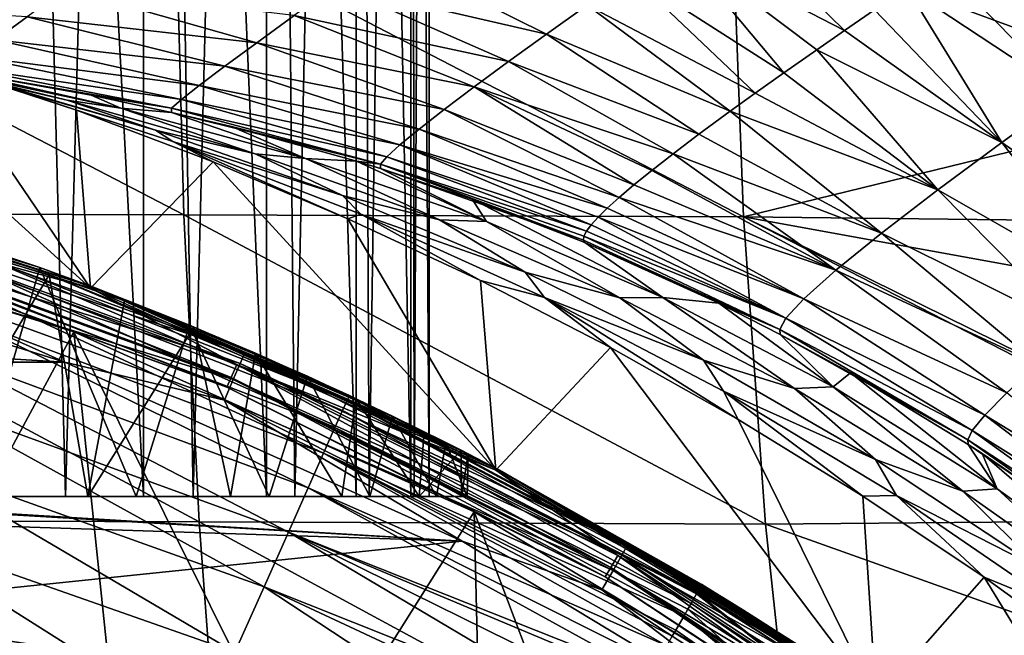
# Model space of a CAD drawing. Header units: metres. Extents: x -109 to 109, y -19 to 107.
# Tile 196 of 256: x 7.7 to 13.84, y 39.84 to 43.68. Entities that reach past the tile are written whole.
import ezdxf

# ---------------------------------------------------------------- set-up
doc = ezdxf.new("R2010")
doc.units = ezdxf.units.M
doc.layers.add('solid_21_412_310_XXX', color=7, linetype='CONTINUOUS')

msp = doc.modelspace()

# ---------------------------------------------------------------- linework, layer by layer
at = {"layer": 'solid_21_412_310_XXX'}
for points in [[(7.981117, 40.705734, -2.063544), (7.037977, 40.705734, -3.083843), (7.513847, 58.705734, -2.60374)], [(7.513785, 40.705734, 11.339726), (8.468955, 40.705734, 10.141979), (7.513847, 58.705734, 11.339661)], [(8.468955, 40.705734, 10.141979), (8.469011, 58.705734, 10.141897), (7.513847, 58.705734, 11.339661)], [(7.981117, 40.705734, -2.063544), (7.513847, 58.705734, -2.60374), (8.469011, 58.705734, -1.405976)], [(8.777606, 40.705734, -0.925064), (7.981117, 40.705734, -2.063544), (8.469011, 58.705734, -1.405976)], [(8.468955, 40.705734, 10.141979), (9.234924, 40.705734, 8.815282), (8.469011, 58.705734, 10.141897)], [(9.234924, 40.705734, 8.815282), (9.234975, 58.705734, 8.815177), (8.469011, 58.705734, 10.141897)], [(8.777606, 40.705734, -0.925064), (8.469011, 58.705734, -1.405976), (9.234975, 58.705734, -0.079256)], [(9.412807, 40.705734, 0.310676), (8.777606, 40.705734, -0.925064), (9.234975, 58.705734, -0.079256)], [(9.234924, 40.705734, 8.815282), (9.794619, 40.705734, 7.389206), (9.234975, 58.705734, 8.815177)], [(9.794619, 40.705734, 7.389206), (9.794635, 58.705734, 7.389157), (9.234975, 58.705734, 8.815177)], [(9.412807, 40.705734, 0.310676), (9.234975, 58.705734, -0.079256), (9.794635, 58.705734, 1.346764)], [(9.875045, 40.705734, 1.620967), (9.412807, 40.705734, 0.310676), (9.794635, 58.705734, 1.346764)], [(9.794619, 40.705734, 7.389206), (10.135517, 40.705734, 5.89563), (9.794635, 58.705734, 7.389157)], [(10.135517, 40.705734, 5.89563), (10.135516, 58.705734, 5.895645), (9.794635, 58.705734, 7.389157)], [(9.875045, 40.705734, 1.620967), (9.794635, 58.705734, 1.346764), (10.135516, 58.705734, 2.840276)], [(10.155829, 40.705734, 2.98173), (9.875045, 40.705734, 1.620967), (10.135516, 58.705734, 2.840276)], [(10.25, 40.705734, 4.36796), (10.25, 58.705734, 4.36796), (10.135516, 58.705734, 5.895645)], [(10.155829, 40.705734, 2.98173), (10.135516, 58.705734, 2.840276), (10.25, 58.705734, 4.36796)], [(10.135517, 40.705734, 5.89563), (10.25, 40.705734, 4.36796), (10.135516, 58.705734, 5.895645)], [(10.155829, 40.705734, 2.98173), (10.25, 58.705734, 4.36796), (10.25, 40.705734, 4.36796)], [(12.839433, 43.611946, -65.290489), (12.078895, 44.358242, -65.484512), (11.787158, 44.157276, -65.215637)], [(12.839433, 43.611946, -65.290489), (13.028016, 43.741405, -65.507843), (12.078895, 44.358242, -65.484512)], [(14.637845, 43.495472, -66.804367), (13.951874, 44.361385, -66.522324), (13.705868, 44.198273, -66.252869)], [(8.719928, 42.463013, -73.588158), (5.228644, 42.473972, -73.720848), (5.20016, 44.292492, -73.730713)], [(8.67275, 44.28598, -73.597168), (8.719928, 42.463013, -73.588158), (5.20016, 44.292492, -73.730713)], [(8.67275, 44.28598, -73.597168), (12.142344, 44.278324, -73.397072), (12.20994, 42.449631, -73.389305)], [(8.67275, 44.28598, -73.597168), (12.20994, 42.449631, -73.389305), (8.719928, 42.463013, -73.588158)], [(12.142344, 44.278324, -73.397072), (15.012847, 44.221226, -73.181152), (15.15416, 43.169945, -73.169952)], [(12.20994, 42.449631, -73.389305), (12.142344, 44.278324, -73.397072), (15.15416, 43.169945, -73.169952)], [(12.462228, 43.348831, -64.825775), (11.787158, 44.157276, -65.215637), (11.505215, 43.960922, -64.931702)], [(12.666831, 43.49231, -65.083801), (12.839433, 43.611946, -65.290489), (11.787158, 44.157276, -65.215637)], [(12.462228, 43.348831, -64.825775), (12.666831, 43.49231, -65.083801), (11.787158, 44.157276, -65.215637)], [(14.235887, 43.212746, -66.15564), (13.705868, 44.198273, -66.252869), (13.437157, 44.018574, -65.960838)], [(14.235887, 43.212746, -66.15564), (14.637845, 43.495472, -66.804367), (13.705868, 44.198273, -66.252869)], [(10.980865, 43.589069, -64.309975), (9.956899, 44.097996, -64.51049), (9.670321, 43.893829, -64.154724)], [(10.980865, 43.589069, -64.309975), (11.235426, 43.770802, -64.630402), (9.956899, 44.097996, -64.51049)], [(14.235887, 43.212746, -66.15564), (13.437157, 44.018574, -65.960838), (13.229597, 43.878548, -65.733292)], [(12.282995, 43.221375, -64.584099), (11.505215, 43.960922, -64.931702), (11.235426, 43.770802, -64.630402)], [(12.282995, 43.221375, -64.584099), (12.462228, 43.348831, -64.825775), (11.505215, 43.960922, -64.931702)], [(9.174206, 43.535542, -63.361115), (7.985542, 43.873508, -63.50481), (7.742451, 43.698051, -63.034088)], [(9.174206, 43.535542, -63.361115), (9.407763, 43.705143, -63.771706), (7.985542, 43.873508, -63.50481)], [(10.744908, 43.418106, -63.968895), (9.670321, 43.893829, -64.154724), (9.407763, 43.705143, -63.771706)], [(10.744908, 43.418106, -63.968895), (10.980865, 43.589069, -64.309975), (9.670321, 43.893829, -64.154724)], [(13.820783, 42.914185, -65.494156), (13.229597, 43.878548, -65.733292), (13.028016, 43.741405, -65.507843)], [(13.820783, 42.914185, -65.494156), (14.235887, 43.212746, -66.15564), (13.229597, 43.878548, -65.733292)], [(7.544919, 43.554646, -62.531807), (7.742451, 43.698051, -63.034088), (6.270683, 43.782974, -62.623631)], [(12.127789, 43.109341, -64.358971), (11.235426, 43.770802, -64.630402), (10.980865, 43.589069, -64.309975)], [(12.127789, 43.109341, -64.358971), (12.282995, 43.221375, -64.584099), (11.235426, 43.770802, -64.630402)], [(13.820783, 42.914185, -65.494156), (13.028016, 43.741405, -65.507843), (12.839433, 43.611946, -65.290489)], [(5.491658, 42.828789, -43.132038), (8.13758, 42.005894, -43.132038), (6.310674, 43.661175, -43.132038)], [(8.13758, 42.005894, -43.132038), (7.185377, 43.404888, -43.132038), (6.310674, 43.661175, -43.132038)], [(8.974905, 43.388832, -62.923073), (7.742451, 43.698051, -63.034088), (7.544919, 43.554646, -62.531807)], [(8.974905, 43.388832, -62.923073), (9.174206, 43.535542, -63.361115), (7.742451, 43.698051, -63.034088)], [(10.531267, 43.260532, -63.606289), (9.407763, 43.705143, -63.771706), (9.174206, 43.535542, -63.361115)], [(10.531267, 43.260532, -63.606289), (10.744908, 43.418106, -63.968895), (9.407763, 43.705143, -63.771706)], [(13.820783, 42.914185, -65.494156), (12.839433, 43.611946, -65.290489), (12.666831, 43.49231, -65.083801)], [(8.816198, 43.269615, -62.459942), (7.544919, 43.554646, -62.531807), (7.401197, 43.449192, -62.001255)], [(8.816198, 43.269615, -62.459942), (8.974905, 43.388832, -62.923073), (7.544919, 43.554646, -62.531807)], [(10.344118, 43.119312, -63.222157), (9.174206, 43.535542, -63.361115), (8.974905, 43.388832, -62.923073)], [(10.344118, 43.119312, -63.222157), (10.531267, 43.260532, -63.606289), (9.174206, 43.535542, -63.361115)], [(11.9324, 42.965443, -64.046867), (10.980865, 43.589069, -64.309975), (10.744908, 43.418106, -63.968895)], [(11.9324, 42.965443, -64.046867), (12.127789, 43.109341, -64.358971), (10.980865, 43.589069, -64.309975)], [(13.422787, 42.619812, -64.823029), (12.666831, 43.49231, -65.083801), (12.462228, 43.348831, -64.825775)], [(13.422787, 42.619812, -64.823029), (13.820783, 42.914185, -65.494156), (12.666831, 43.49231, -65.083801)], [(7.358471, 43.331673, -50.410702), (7.992053, 43.178577, -54.051853), (6.80281, 43.45253, -54.051849)], [(7.162124, 43.37619, -57.693001), (6.80281, 43.45253, -54.051849), (7.992053, 43.178577, -54.051853)], [(8.704654, 43.182606, -61.974899), (7.401197, 43.449192, -62.001255), (7.31683, 43.384689, -61.450008)], [(8.704654, 43.182606, -61.974899), (8.816198, 43.269615, -62.459942), (7.401197, 43.449192, -62.001255)], [(11.771603, 42.843735, -63.755543), (10.744908, 43.418106, -63.968895), (10.531267, 43.260532, -63.606289)], [(11.771603, 42.843735, -63.755543), (11.9324, 42.965443, -64.046867), (10.744908, 43.418106, -63.968895)], [(7.131164, 43.386669, -60.881577), (7.162124, 43.37619, -57.693001), (8.328048, 43.12896, -57.693008)], [(7.304265, 43.359123, -60.890999), (7.131164, 43.386669, -60.881577), (8.328048, 43.12896, -57.693008)], [(8.328048, 43.12896, -57.693008), (7.162124, 43.37619, -57.693001), (7.992053, 43.178577, -54.051853)], [(7.455729, 43.309128, -46.76955), (7.185377, 43.404888, -43.132038), (8.050001, 43.115425, -43.132038)], [(8.13758, 42.005894, -43.132038), (8.050001, 43.115425, -43.132038), (7.185377, 43.404888, -43.132038)], [(8.643238, 43.128643, -61.474144), (7.31683, 43.384689, -61.450008), (7.304265, 43.359123, -60.890999)], [(8.141117, 43.208527, -60.938271), (7.304265, 43.359123, -60.890999), (8.328048, 43.12896, -57.693008)], [(8.643238, 43.128643, -61.474144), (7.304265, 43.359123, -60.890999), (8.141117, 43.208527, -60.938271)], [(8.643238, 43.128643, -61.474144), (8.704654, 43.182606, -61.974899), (7.31683, 43.384689, -61.450008)], [(10.187771, 42.997486, -62.816948), (8.974905, 43.388832, -62.923073), (8.816198, 43.269615, -62.459942)], [(10.187771, 42.997486, -62.816948), (10.344118, 43.119312, -63.222157), (8.974905, 43.388832, -62.923073)], [(7.358471, 43.331673, -50.410702), (8.544095, 42.990273, -50.410706), (7.992053, 43.178577, -54.051853)], [(7.455729, 43.309128, -46.76955), (8.544095, 42.990273, -50.410706), (7.358471, 43.331673, -50.410702)], [(8.651155, 42.920612, -46.769554), (8.544095, 42.990273, -50.410706), (7.455729, 43.309128, -46.76955)], [(8.651155, 42.920612, -46.769554), (7.455729, 43.309128, -46.76955), (8.050001, 43.115425, -43.132038)], [(13.422787, 42.619812, -64.823029), (12.462228, 43.348831, -64.825775), (12.282995, 43.221375, -64.584099)], [(10.067029, 42.898396, -62.393097), (8.816198, 43.269615, -62.459942), (8.704654, 43.182606, -61.974899)], [(10.067029, 42.898396, -62.393097), (10.187771, 42.997486, -62.816948), (8.816198, 43.269615, -62.459942)], [(11.526826, 42.649429, -63.210278), (10.531267, 43.260532, -63.606289), (10.344118, 43.119312, -63.222157)], [(11.637951, 42.739365, -63.478168), (11.771603, 42.843735, -63.755543), (10.531267, 43.260532, -63.606289)], [(11.526826, 42.649429, -63.210278), (11.637951, 42.739365, -63.478168), (10.531267, 43.260532, -63.606289)], [(8.544095, 42.990273, -50.410706), (9.164219, 42.842392, -54.051861), (7.992053, 43.178577, -54.051853)], [(8.328048, 43.12896, -57.693008), (7.992053, 43.178577, -54.051853), (9.164219, 42.842392, -54.051861)], [(8.644073, 43.10157, -60.968048), (8.141117, 43.208527, -60.938271), (8.328048, 43.12896, -57.693008)], [(8.643238, 43.128643, -61.474144), (8.141117, 43.208527, -60.938271), (8.644073, 43.10157, -60.968048)], [(9.986711, 42.825359, -61.953739), (8.704654, 43.182606, -61.974899), (8.643238, 43.128643, -61.474144)], [(9.986711, 42.825359, -61.953739), (10.067029, 42.898396, -62.393097), (8.704654, 43.182606, -61.974899)], [(13.422787, 42.619812, -64.823029), (12.282995, 43.221375, -64.584099), (12.127789, 43.109341, -64.358971)], [(12.20994, 42.449631, -73.389305), (15.15416, 43.169945, -73.169952), (15.308218, 42.415192, -73.157463)], [(14.847726, 42.198101, -66.11747), (14.235887, 43.212746, -66.15564), (13.820783, 42.914185, -65.494156)], [(8.651155, 42.920612, -46.769554), (8.050001, 43.115425, -43.132038), (8.903325, 42.793201, -43.132038)], [(8.13758, 42.005894, -43.132038), (8.903325, 42.793201, -43.132038), (8.050001, 43.115425, -43.132038)], [(9.477955, 42.814983, -57.693016), (8.328048, 43.12896, -57.693008), (9.164219, 42.842392, -54.051861)], [(8.644073, 43.10157, -60.968048), (8.328048, 43.12896, -57.693008), (9.477955, 42.814983, -57.693016)], [(9.947386, 42.778049, -61.503712), (8.643238, 43.128643, -61.474144), (8.644073, 43.10157, -60.968048)], [(9.947386, 42.778049, -61.503712), (9.986711, 42.825359, -61.953739), (8.643238, 43.128643, -61.474144)], [(11.435164, 42.571835, -62.94899), (10.344118, 43.119312, -63.222157), (10.187771, 42.997486, -62.816948)], [(11.435164, 42.571835, -62.94899), (11.526826, 42.649429, -63.210278), (10.344118, 43.119312, -63.222157)], [(13.070344, 42.34901, -64.147278), (12.127789, 43.109341, -64.358971), (11.9324, 42.965443, -64.046867)], [(13.070344, 42.34901, -64.147278), (13.422787, 42.619812, -64.823029), (12.127789, 43.109341, -64.358971)], [(9.016957, 43.012836, -60.990795), (8.644073, 43.10157, -60.968048), (9.477955, 42.814983, -57.693016)], [(9.947386, 42.778049, -61.503712), (8.644073, 43.10157, -60.968048), (9.016957, 43.012836, -60.990795)], [(8.544095, 42.990273, -50.410706), (9.709198, 42.583557, -50.410709), (9.164219, 42.842392, -54.051861)], [(8.651155, 42.920612, -46.769554), (9.709198, 42.583557, -50.410709), (8.544095, 42.990273, -50.410706)], [(9.796777, 42.797565, -61.040115), (9.016957, 43.012836, -60.990795), (9.477955, 42.814983, -57.693016)], [(9.947386, 42.778049, -61.503712), (9.016957, 43.012836, -60.990795), (9.796777, 42.797565, -61.040115)], [(11.361025, 42.505299, -62.692703), (10.187771, 42.997486, -62.816948), (10.067029, 42.898396, -62.393097)], [(11.361025, 42.505299, -62.692703), (11.435164, 42.571835, -62.94899), (10.187771, 42.997486, -62.816948)], [(13.070344, 42.34901, -64.147278), (11.9324, 42.965443, -64.046867), (11.771603, 42.843735, -63.755543)], [(9.823808, 42.467571, -46.769554), (9.709198, 42.583557, -50.410709), (8.651155, 42.920612, -46.769554)], [(8.651155, 42.920612, -46.769554), (8.903325, 42.793201, -43.132038), (9.743517, 42.4389, -43.132038)], [(9.823808, 42.467571, -46.769554), (8.651155, 42.920612, -46.769554), (9.743517, 42.4389, -43.132038)], [(11.259762, 42.401291, -62.188698), (10.067029, 42.898396, -62.393097), (9.986711, 42.825359, -61.953739)], [(11.302978, 42.448872, -62.440109), (11.361025, 42.505299, -62.692703), (10.067029, 42.898396, -62.393097)], [(11.259762, 42.401291, -62.188698), (11.302978, 42.448872, -62.440109), (10.067029, 42.898396, -62.393097)], [(14.562834, 41.968456, -65.438286), (13.820783, 42.914185, -65.494156), (13.422787, 42.619812, -64.823029)], [(14.847726, 42.198101, -66.11747), (13.820783, 42.914185, -65.494156), (14.562834, 41.968456, -65.438286)], [(6.553098, 42.437363, -43.148811), (8.13758, 42.005894, -43.132038), (5.491658, 42.828789, -43.132038)], [(5.504265, 42.837395, -39.132038), (6.721274, 42.501743, -3.698915), (7.822764, 42.134533, -2.635921)], [(8.155917, 42.011105, -39.132038), (5.504265, 42.837395, -39.132038), (7.822764, 42.134533, -2.635921)], [(6.58946, 42.516045, -39.286549), (5.504265, 42.837395, -39.132038), (8.155917, 42.011105, -39.132038)], [(9.709198, 42.583557, -50.410709), (10.315236, 42.43269, -54.051865), (9.164219, 42.842392, -54.051861)], [(9.477955, 42.814983, -57.693016), (9.164219, 42.842392, -54.051861), (10.315236, 42.43269, -54.051865)], [(10.606808, 42.421936, -57.693024), (9.477955, 42.814983, -57.693016), (10.315236, 42.43269, -54.051865)], [(9.796777, 42.797565, -61.040115), (9.477955, 42.814983, -57.693016), (10.606808, 42.421936, -57.693024)], [(11.230562, 42.361439, -61.932594), (9.986711, 42.825359, -61.953739), (9.947386, 42.778049, -61.503712)], [(11.230562, 42.361439, -61.932594), (11.259762, 42.401291, -62.188698), (9.986711, 42.825359, -61.953739)], [(12.786771, 42.118408, -63.475471), (11.771603, 42.843735, -63.755543), (11.637951, 42.739365, -63.478168)], [(12.786771, 42.118408, -63.475471), (13.070344, 42.34901, -64.147278), (11.771603, 42.843735, -63.755543)], [(8.13758, 42.005894, -43.132038), (10.665337, 40.870598, -43.132038), (8.903325, 42.793201, -43.132038)], [(10.665337, 40.870598, -43.132038), (9.743517, 42.4389, -43.132038), (8.903325, 42.793201, -43.132038)], [(9.947073, 42.751183, -61.049885), (9.796777, 42.797565, -61.040115), (10.606808, 42.421936, -57.693024)], [(9.947386, 42.778049, -61.503712), (9.796777, 42.797565, -61.040115), (9.947073, 42.751183, -61.049885)], [(11.211998, 42.305748, -61.400429), (9.947386, 42.778049, -61.503712), (9.947073, 42.751183, -61.049885)], [(10.518537, 42.559616, -61.087578), (9.947073, 42.751183, -61.049885), (10.606808, 42.421936, -57.693024)], [(11.211998, 42.305748, -61.400429), (9.947073, 42.751183, -61.049885), (10.518537, 42.559616, -61.087578)], [(11.214839, 42.329231, -61.668365), (11.230562, 42.361439, -61.932594), (9.947386, 42.778049, -61.503712)], [(11.211998, 42.305748, -61.400429), (11.214839, 42.329231, -61.668365), (9.947386, 42.778049, -61.503712)], [(12.786771, 42.118408, -63.475471), (11.637951, 42.739365, -63.478168), (11.526826, 42.649429, -63.210278)], [(12.786771, 42.118408, -63.475471), (11.526826, 42.649429, -63.210278), (11.435164, 42.571835, -62.94899)], [(14.289711, 41.741688, -64.757408), (13.422787, 42.619812, -64.823029), (13.070344, 42.34901, -64.147278)], [(14.562834, 41.968456, -65.438286), (13.422787, 42.619812, -64.823029), (14.289711, 41.741688, -64.757408)], [(9.709198, 42.583557, -50.410709), (10.849605, 42.106087, -50.410713), (10.315236, 42.43269, -54.051865)], [(9.823808, 42.467571, -46.769554), (10.849605, 42.106087, -50.410713), (9.709198, 42.583557, -50.410709)], [(10.518537, 42.559616, -61.087578), (10.606808, 42.421936, -57.693024), (11.706803, 41.947208, -57.693031)], [(11.219995, 42.289608, -61.134693), (10.518537, 42.559616, -61.087578), (11.706803, 41.947208, -57.693031)], [(11.211998, 42.305748, -61.400429), (10.518537, 42.559616, -61.087578), (11.219995, 42.289608, -61.134693)], [(12.586938, 41.939781, -62.821426), (11.435164, 42.571835, -62.94899), (11.361025, 42.505299, -62.692703)], [(12.586938, 41.939781, -62.821426), (12.786771, 42.118408, -63.475471), (11.435164, 42.571835, -62.94899)], [(6.508746, 42.288929, -43.272125), (5.421776, 42.544952, -43.364555), (8.034056, 41.732529, -43.364555)], [(7.066053, 39.932777, -52.132038), (8.034056, 41.732529, -43.364555), (5.421776, 42.544952, -43.364555)], [(6.569065, 42.447922, -39.42606), (6.58946, 42.516045, -39.286549), (9.100145, 41.60223, -39.286549)], [(9.100145, 41.60223, -39.286549), (6.58946, 42.516045, -39.286549), (8.155917, 42.011105, -39.132038)], [(6.721274, 42.501743, -3.698915), (7.409503, 40.705734, -3.071749), (7.822764, 42.134533, -2.635921)], [(12.586938, 41.939781, -62.821426), (11.361025, 42.505299, -62.692703), (11.302978, 42.448872, -62.440109)], [(8.815069, 40.549416, -73.574867), (5.286159, 40.561234, -73.707825), (5.228644, 42.473972, -73.720848)], [(8.719928, 42.463013, -73.588158), (8.815069, 40.549416, -73.574867), (5.228644, 42.473972, -73.720848)], [(9.015624, 41.449478, -43.197319), (6.553098, 42.437363, -43.148811), (6.527925, 42.353115, -43.197319)], [(6.569065, 42.447922, -39.42606), (9.07198, 41.536934, -39.42606), (6.537293, 42.341797, -39.536732)], [(6.553098, 42.437363, -43.148811), (9.050389, 41.530239, -43.148811), (8.13758, 42.005894, -43.132038)], [(9.015624, 41.449478, -43.197319), (9.050389, 41.530239, -43.148811), (6.553098, 42.437363, -43.148811)], [(6.569065, 42.447922, -39.42606), (9.100145, 41.60223, -39.286549), (9.07198, 41.536934, -39.42606)], [(8.719928, 42.463013, -73.588158), (12.20994, 42.449631, -73.389305), (12.346871, 40.533646, -73.375473)], [(8.719928, 42.463013, -73.588158), (12.346871, 40.533646, -73.375473), (8.815069, 40.549416, -73.574867)], [(9.823808, 42.467571, -46.769554), (9.743517, 42.4389, -43.132038), (10.569924, 42.052773, -43.132038)], [(10.665337, 40.870598, -43.132038), (10.569924, 42.052773, -43.132038), (9.743517, 42.4389, -43.132038)], [(10.969957, 41.947983, -46.769558), (10.849605, 42.106087, -50.410713), (9.823808, 42.467571, -46.769554)], [(10.969957, 41.947983, -46.769558), (9.823808, 42.467571, -46.769554), (10.569924, 42.052773, -43.132038)], [(10.849605, 42.106087, -50.410713), (11.438901, 41.94577, -54.051872), (10.315236, 42.43269, -54.051865)], [(10.606808, 42.421936, -57.693024), (10.315236, 42.43269, -54.051865), (11.438901, 41.94577, -54.051872)], [(12.473947, 41.817921, -62.205841), (11.302978, 42.448872, -62.440109), (11.259762, 42.401291, -62.188698)], [(12.473947, 41.817921, -62.205841), (12.586938, 41.939781, -62.821426), (11.302978, 42.448872, -62.440109)], [(12.20994, 42.449631, -73.389305), (15.841451, 40.659168, -73.113487), (15.876973, 40.564781, -73.110527)], [(12.346871, 40.533646, -73.375473), (12.20994, 42.449631, -73.389305), (15.876973, 40.564781, -73.110527)], [(12.20994, 42.449631, -73.389305), (15.449619, 41.863094, -73.145889), (15.841451, 40.659168, -73.113487)], [(12.20994, 42.449631, -73.389305), (15.308218, 42.415192, -73.157463), (15.449619, 41.863094, -73.145889)], [(11.706803, 41.947208, -57.693031), (10.606808, 42.421936, -57.693024), (11.438901, 41.94577, -54.051872)], [(12.473947, 41.817921, -62.205841), (11.259762, 42.401291, -62.188698), (11.230562, 42.361439, -61.932594)], [(7.978738, 41.543549, -39.632038), (-7.978857, 41.543503, -39.632038), (-5.384726, 42.351891, -39.632038)], [(7.978738, 41.543549, -39.632038), (-5.384726, 42.351891, -39.632038), (5.384611, 42.351921, -39.632038)], [(6.497262, 42.208084, -39.607712), (7.978738, 41.543549, -39.632038), (5.384611, 42.351921, -39.632038)], [(6.537293, 42.341797, -39.536732), (9.028103, 41.435215, -39.536732), (6.497262, 42.208084, -39.607712)], [(6.527925, 42.353115, -43.197319), (6.508746, 42.288929, -43.272125), (8.989136, 41.387943, -43.272125)], [(9.015624, 41.449478, -43.197319), (6.527925, 42.353115, -43.197319), (8.989136, 41.387943, -43.272125)], [(9.07198, 41.536934, -39.42606), (9.028103, 41.435215, -39.536732), (6.537293, 42.341797, -39.536732)], [(12.435811, 41.748543, -61.65797), (11.214839, 42.329231, -61.668365), (11.211998, 42.305748, -61.400429)], [(12.473947, 41.817921, -62.205841), (11.230562, 42.361439, -61.932594), (11.214839, 42.329231, -61.668365)], [(12.435811, 41.748543, -61.65797), (12.473947, 41.817921, -62.205841), (11.214839, 42.329231, -61.668365)], [(14.047688, 41.532593, -64.085335), (13.070344, 42.34901, -64.147278), (12.786771, 42.118408, -63.475471)], [(14.289711, 41.741688, -64.757408), (13.070344, 42.34901, -64.147278), (14.047688, 41.532593, -64.085335)], [(8.989136, 41.387943, -43.272125), (6.508746, 42.288929, -43.272125), (8.034056, 41.732529, -43.364555)], [(12.435811, 41.748543, -61.65797), (11.211998, 42.305748, -61.400429), (11.219995, 42.289608, -61.134693)], [(12.057357, 41.911892, -61.191357), (11.219995, 42.289608, -61.134693), (11.706803, 41.947208, -57.693031)], [(12.435811, 41.748543, -61.65797), (11.219995, 42.289608, -61.134693), (12.057357, 41.911892, -61.191357)], [(6.497262, 42.208084, -39.607712), (8.972818, 41.307053, -39.607712), (7.978738, 41.543549, -39.632038)], [(9.028103, 41.435215, -39.536732), (8.972818, 41.307053, -39.607712), (6.497262, 42.208084, -39.607712)], [(7.880588, 42.087887, 11.306716), (7.056342, 40.705734, 12.143437), (7.405064, 42.22739, 11.812087)], [(9.710361, 41.243736, 12.35239), (7.405064, 42.22739, 11.812087), (7.379099, 42.149899, 12.647038)], [(9.73849, 41.305824, 11.473983), (7.880588, 42.087887, 11.306716), (7.405064, 42.22739, 11.812087)], [(9.710361, 41.243736, 12.35239), (9.73849, 41.305824, 11.473983), (7.405064, 42.22739, 11.812087)], [(9.66226, 41.136078, 13.160742), (7.379099, 42.149899, 12.647038), (7.338711, 42.024658, 13.414714)], [(9.66226, 41.136078, 13.160742), (9.710361, 41.243736, 12.35239), (7.379099, 42.149899, 12.647038)], [(7.822764, 42.134533, -2.635921), (7.409503, 40.705734, -3.071749), (8.421736, 40.705734, -1.902954)], [(7.822764, 42.134533, -2.635921), (8.421736, 40.705734, -1.902954), (8.755403, 41.774097, -1.42798)], [(8.155917, 42.011105, -39.132038), (7.822764, 42.134533, -2.635921), (8.755403, 41.774097, -1.42798)], [(7.880588, 42.087887, 11.306716), (8.121696, 40.705734, 11.022888), (7.056342, 40.705734, 12.143437)], [(8.350703, 41.927658, 10.733159), (8.121696, 40.705734, 11.022888), (7.880588, 42.087887, 11.306716)], [(9.750409, 41.331059, 10.524228), (8.350703, 41.927658, 10.733159), (7.880588, 42.087887, 11.306716)], [(9.73849, 41.305824, 11.473983), (9.750409, 41.331059, 10.524228), (7.880588, 42.087887, 11.306716)], [(10.849605, 42.106087, -50.410713), (11.959755, 41.557411, -50.410717), (11.438901, 41.94577, -54.051872)], [(10.969957, 41.947983, -46.769558), (11.959755, 41.557411, -50.410717), (10.849605, 42.106087, -50.410713)], [(13.852645, 41.353825, -63.433445), (12.786771, 42.118408, -63.475471), (12.586938, 41.939781, -62.821426)], [(14.047688, 41.532593, -64.085335), (12.786771, 42.118408, -63.475471), (13.852645, 41.353825, -63.433445)], [(9.591505, 40.976837, 13.894898), (7.338711, 42.024658, 13.414714), (7.281674, 41.845695, 14.110813)], [(9.591505, 40.976837, 13.894898), (9.66226, 41.136078, 13.160742), (7.338711, 42.024658, 13.414714)], [(9.050389, 41.530239, -43.148811), (10.665337, 40.870598, -43.132038), (8.13758, 42.005894, -43.132038)], [(8.155917, 42.011105, -39.132038), (10.353046, 41.043854, 2.617409), (10.49373, 40.972332, 4.005128)], [(10.688637, 40.87122, -39.132038), (8.155917, 42.011105, -39.132038), (10.49373, 40.972332, 4.005128)], [(8.155917, 42.011105, -39.132038), (10.02215, 41.207333, 1.236425), (10.353046, 41.043854, 2.617409)], [(8.155917, 42.011105, -39.132038), (9.491463, 41.455959, -0.122266), (10.02215, 41.207333, 1.236425)], [(8.155917, 42.011105, -39.132038), (8.755403, 41.774097, -1.42798), (9.491463, 41.455959, -0.122266)], [(9.100145, 41.60223, -39.286549), (8.155917, 42.011105, -39.132038), (10.688637, 40.87122, -39.132038)], [(10.969957, 41.947983, -46.769558), (10.569924, 42.052773, -43.132038), (11.381685, 41.635212, -43.132038)], [(10.665337, 40.870598, -43.132038), (11.381685, 41.635212, -43.132038), (10.569924, 42.052773, -43.132038)], [(12.085177, 41.362473, -46.769558), (11.959755, 41.557411, -50.410717), (10.969957, 41.947983, -46.769558)], [(10.969957, 41.947983, -46.769558), (11.381685, 41.635212, -43.132038), (12.176776, 41.187252, -43.132038)], [(12.085177, 41.362473, -46.769558), (10.969957, 41.947983, -46.769558), (12.176776, 41.187252, -43.132038)], [(11.706803, 41.947208, -57.693031), (11.438901, 41.94577, -54.051872), (12.528123, 41.381115, -54.051876)], [(11.959755, 41.557411, -50.410717), (12.528123, 41.381115, -54.051876), (11.438901, 41.94577, -54.051872)], [(12.769946, 41.389893, -57.693039), (11.706803, 41.947208, -57.693031), (12.528123, 41.381115, -54.051876)], [(12.057357, 41.911892, -61.191357), (11.706803, 41.947208, -57.693031), (12.769946, 41.389893, -57.693039)], [(13.714769, 41.214275, -62.814121), (12.586938, 41.939781, -62.821426), (12.473947, 41.817921, -62.205841)], [(13.852645, 41.353825, -63.433445), (12.586938, 41.939781, -62.821426), (13.714769, 41.214275, -62.814121)], [(8.782321, 41.76157, 10.123031), (8.121696, 40.705734, 11.022888), (8.350703, 41.927658, 10.733159)], [(9.750409, 41.331059, 10.524228), (8.782321, 41.76157, 10.123031), (8.350703, 41.927658, 10.733159)], [(12.439828, 41.717354, -61.217133), (12.057357, 41.911892, -61.191357), (12.769946, 41.389893, -57.693039)], [(12.435811, 41.748543, -61.65797), (12.057357, 41.911892, -61.191357), (12.439828, 41.717354, -61.217133)], [(9.495775, 40.761101, 14.554783), (7.281674, 41.845695, 14.110813), (7.206179, 41.60804, 14.736196)], [(9.495775, 40.761101, 14.554783), (9.591505, 40.976837, 13.894898), (7.281674, 41.845695, 14.110813)], [(13.636323, 41.117466, -62.240932), (12.473947, 41.817921, -62.205841), (12.435811, 41.748543, -61.65797)], [(13.714769, 41.214275, -62.814121), (12.473947, 41.817921, -62.205841), (13.636323, 41.117466, -62.240932)], [(8.782321, 41.76157, 10.123031), (9.010977, 40.705734, 9.757977), (8.121696, 40.705734, 11.022888)], [(8.755403, 41.774097, -1.42798), (8.421736, 40.705734, -1.902954), (9.251361, 40.705734, -0.598159)], [(8.755403, 41.774097, -1.42798), (9.251361, 40.705734, -0.598159), (9.491463, 41.455959, -0.122266)], [(8.782321, 41.76157, 10.123031), (9.16709, 41.599915, 9.488028), (9.010977, 40.705734, 9.757977)], [(8.782321, 41.76157, 10.123031), (9.752856, 41.335564, 9.485188), (9.16709, 41.599915, 9.488028)], [(9.750409, 41.331059, 10.524228), (9.752856, 41.335564, 9.485188), (8.782321, 41.76157, 10.123031)], [(7.066053, 39.932777, -52.132038), (8.273708, 39.449993, -52.132038), (8.034056, 41.732529, -43.364555)], [(8.989136, 41.387943, -43.272125), (8.034056, 41.732529, -43.364555), (10.529612, 40.611706, -43.364555)], [(9.44865, 38.892204, -52.132038), (10.529612, 40.611706, -43.364555), (8.034056, 41.732529, -43.364555)], [(8.273708, 39.449993, -52.132038), (9.44865, 38.892204, -52.132038), (8.034056, 41.732529, -43.364555)], [(13.609402, 41.059898, -61.728798), (12.435811, 41.748543, -61.65797), (12.439828, 41.717354, -61.217133)], [(13.636323, 41.117466, -62.240932), (12.435811, 41.748543, -61.65797), (13.609402, 41.059898, -61.728798)], [(12.877344, 41.477165, -61.246334), (12.439828, 41.717354, -61.217133), (12.769946, 41.389893, -57.693039)], [(13.609402, 41.059898, -61.728798), (12.439828, 41.717354, -61.217133), (12.877344, 41.477165, -61.246334)], [(10.665337, 40.870598, -43.132038), (13.038183, 39.439377, -43.132038), (11.381685, 41.635212, -43.132038)], [(13.038183, 39.439377, -43.132038), (12.176776, 41.187252, -43.132038), (11.381685, 41.635212, -43.132038)], [(9.372935, 40.484566, 15.142399), (7.206179, 41.60804, 14.736196), (7.110422, 41.307194, 15.29265)], [(9.372935, 40.484566, 15.142399), (9.495775, 40.761101, 14.554783), (7.206179, 41.60804, 14.736196)], [(9.16709, 41.599915, 9.488028), (9.704832, 40.705734, 8.376233), (9.010977, 40.705734, 9.757977)], [(9.07198, 41.536934, -39.42606), (9.100145, 41.60223, -39.286549), (11.487767, 40.403122, -39.286549)], [(11.487767, 40.403122, -39.286549), (9.100145, 41.60223, -39.286549), (10.688637, 40.87122, -39.132038)], [(9.794167, 41.316177, 8.152707), (9.704832, 40.705734, 8.376233), (9.16709, 41.599915, 9.488028)], [(9.794167, 41.316177, 8.152707), (9.16709, 41.599915, 9.488028), (9.752856, 41.335564, 9.485188)], [(10.456518, 40.428364, -39.632038), (-7.978857, 41.543503, -39.632038), (7.978738, 41.543549, -39.632038)], [(10.456518, 40.428364, -39.632038), (1.287218, 40.965279, -39.632038), (-7.978857, 41.543503, -39.632038)], [(8.972818, 41.307053, -39.607712), (10.456518, 40.428364, -39.632038), (7.978738, 41.543549, -39.632038)], [(11.38185, 40.263653, -43.197319), (9.050389, 41.530239, -43.148811), (9.015624, 41.449478, -43.197319)], [(9.07198, 41.536934, -39.42606), (11.452211, 40.341537, -39.42606), (9.028103, 41.435215, -39.536732)], [(9.050389, 41.530239, -43.148811), (11.425739, 40.339844, -43.148811), (10.665337, 40.870598, -43.132038)], [(11.38185, 40.263653, -43.197319), (11.425739, 40.339844, -43.148811), (9.050389, 41.530239, -43.148811)], [(9.07198, 41.536934, -39.42606), (11.487767, 40.403122, -39.286549), (11.452211, 40.341537, -39.42606)], [(11.959755, 41.557411, -50.410717), (13.034011, 40.937965, -50.410721), (12.528123, 41.381115, -54.051876)], [(12.085177, 41.362473, -46.769558), (13.034011, 40.937965, -50.410721), (11.959755, 41.557411, -50.410717)], [(9.015624, 41.449478, -43.197319), (8.989136, 41.387943, -43.272125), (11.34841, 40.205605, -43.272125)], [(11.38185, 40.263653, -43.197319), (9.015624, 41.449478, -43.197319), (11.34841, 40.205605, -43.272125)], [(9.491463, 41.455959, -0.122266), (9.251361, 40.705734, -0.598159), (9.880351, 40.705734, 0.814279)], [(9.491463, 41.455959, -0.122266), (9.880351, 40.705734, 0.814279), (10.02215, 41.207333, 1.236425)], [(12.877344, 41.477165, -61.246334), (12.769946, 41.389893, -57.693039), (13.791279, 40.754574, -57.693047)], [(13.611741, 41.030754, -61.294003), (12.877344, 41.477165, -61.246334), (13.791279, 40.754574, -57.693047)], [(13.609402, 41.059898, -61.728798), (12.877344, 41.477165, -61.246334), (13.611741, 41.030754, -61.294003)], [(9.028103, 41.435215, -39.536732), (11.396823, 40.245602, -39.536732), (8.972818, 41.307053, -39.607712)], [(11.34841, 40.205605, -43.272125), (8.989136, 41.387943, -43.272125), (10.529612, 40.611706, -43.364555)], [(11.452211, 40.341537, -39.42606), (11.396823, 40.245602, -39.536732), (9.028103, 41.435215, -39.536732)], [(12.769946, 41.389893, -57.693039), (12.528123, 41.381115, -54.051876), (13.577179, 40.740688, -54.051884)], [(13.791279, 40.754574, -57.693047), (12.769946, 41.389893, -57.693039), (13.577179, 40.740688, -54.051884)], [(11.945414, 40.149796, 10.725754), (9.750409, 41.331059, 10.524228), (9.73849, 41.305824, 11.473983)], [(11.947908, 40.154522, 10.376456), (9.752856, 41.335564, 9.485188), (9.750409, 41.331059, 10.524228)], [(11.945414, 40.149796, 10.725754), (11.947908, 40.154522, 10.376456), (9.750409, 41.331059, 10.524228)], [(9.794167, 41.316177, 8.152707), (9.752856, 41.335564, 9.485188), (10.584992, 40.925282, 9.481528)], [(11.947908, 40.154522, 10.376456), (10.584992, 40.925282, 9.481528), (9.752856, 41.335564, 9.485188)], [(13.165013, 40.712128, -46.769562), (13.034011, 40.937965, -50.410721), (12.085177, 41.362473, -46.769558)], [(12.085177, 41.362473, -46.769558), (12.176776, 41.187252, -43.132038), (12.953699, 40.70974, -43.132038)], [(13.165013, 40.712128, -46.769562), (12.085177, 41.362473, -46.769558), (12.953699, 40.70974, -43.132038)], [(13.034011, 40.937965, -50.410721), (13.577179, 40.740688, -54.051884), (12.528123, 41.381115, -54.051876)], [(13.852645, 41.353825, -63.433445), (13.714769, 41.214275, -62.814121), (14.878175, 40.50613, -63.437843)], [(9.220861, 40.143631, 15.65973), (7.110422, 41.307194, 15.29265), (6.992679, 40.939949, 15.781897)], [(9.220861, 40.143631, 15.65973), (9.372935, 40.484566, 15.142399), (7.110422, 41.307194, 15.29265)], [(8.972818, 41.307053, -39.607712), (11.327033, 40.124722, -39.607712), (10.456518, 40.428364, -39.632038)], [(11.396823, 40.245602, -39.536732), (11.327033, 40.124722, -39.607712), (8.972818, 41.307053, -39.607712)], [(9.794167, 41.316177, 8.152707), (10.188231, 40.705734, 6.907632), (9.704832, 40.705734, 8.376233)], [(11.921433, 40.106392, 11.85005), (9.73849, 41.305824, 11.473983), (9.710361, 41.243736, 12.35239)], [(11.938931, 40.137856, 11.201003), (11.945414, 40.149796, 10.725754), (9.73849, 41.305824, 11.473983)], [(11.921433, 40.106392, 11.85005), (11.938931, 40.137856, 11.201003), (9.73849, 41.305824, 11.473983)], [(10.219388, 41.110687, 6.779207), (10.188231, 40.705734, 6.907632), (9.794167, 41.316177, 8.152707)], [(10.219388, 41.110687, 6.779207), (9.794167, 41.316177, 8.152707), (10.584992, 40.925282, 9.481528)], [(11.883655, 40.039593, 12.598516), (9.710361, 41.243736, 12.35239), (9.66226, 41.136078, 13.160742)], [(11.917789, 40.099899, 11.945276), (11.921433, 40.106392, 11.85005), (9.710361, 41.243736, 12.35239)], [(11.883655, 40.039593, 12.598516), (11.917789, 40.099899, 11.945276), (9.710361, 41.243736, 12.35239)], [(10.02215, 41.207333, 1.236425), (9.880351, 40.705734, 0.814279), (10.295118, 40.705734, 2.303856)], [(10.02215, 41.207333, 1.236425), (10.295118, 40.705734, 2.303856), (10.353046, 41.043854, 2.617409)], [(13.714769, 41.214275, -62.814121), (13.636323, 41.117466, -62.240932), (14.790735, 40.398087, -62.843376)], [(13.714769, 41.214275, -62.814121), (14.790735, 40.398087, -62.843376), (14.878175, 40.50613, -63.437843)], [(13.038183, 39.439377, -43.132038), (12.953699, 40.70974, -43.132038), (12.176776, 41.187252, -43.132038)], [(11.839684, 39.962635, 13.150398), (9.66226, 41.136078, 13.160742), (9.591505, 40.976837, 13.894898)], [(11.863576, 40.004375, 12.87553), (11.883655, 40.039593, 12.598516), (9.66226, 41.136078, 13.160742)], [(11.839684, 39.962635, 13.150398), (11.863576, 40.004375, 12.87553), (9.66226, 41.136078, 13.160742)], [(10.449785, 40.994801, 5.393623), (10.188231, 40.705734, 6.907632), (10.219388, 41.110687, 6.779207)], [(10.449785, 40.994801, 5.393623), (10.219388, 41.110687, 6.779207), (10.584992, 40.925282, 9.481528)], [(13.636323, 41.117466, -62.240932), (13.609402, 41.059898, -61.728798), (14.740461, 40.321976, -62.296066)], [(13.636323, 41.117466, -62.240932), (14.740461, 40.321976, -62.296066), (14.790735, 40.398087, -62.843376)], [(10.353046, 41.043854, 2.617409), (10.295118, 40.705734, 2.303856), (10.486623, 40.705734, 3.838105)], [(10.353046, 41.043854, 2.617409), (10.486623, 40.705734, 3.838105), (10.49373, 40.972332, 4.005128)], [(13.609402, 41.059898, -61.728798), (13.611741, 41.030754, -61.294003), (14.722553, 40.274899, -61.801258)], [(13.609402, 41.059898, -61.728798), (14.722553, 40.274899, -61.801258), (14.740461, 40.321976, -62.296066)], [(13.698954, 40.974075, -61.299515), (13.611741, 41.030754, -61.294003), (13.791279, 40.754574, -57.693047)], [(14.722553, 40.274899, -61.801258), (13.611741, 41.030754, -61.294003), (13.698954, 40.974075, -61.299515)], [(10.456518, 40.428364, -39.632038), (3.841329, 40.64262, -39.632038), (1.287218, 40.965279, -39.632038)], [(11.731935, 39.77578, 14.013606), (9.591505, 40.976837, 13.894898), (9.495775, 40.761101, 14.554783)], [(11.788734, 39.874043, 13.614284), (11.839684, 39.962635, 13.150398), (9.591505, 40.976837, 13.894898)], [(11.766269, 39.835121, 13.783623), (11.788734, 39.874043, 13.614284), (9.591505, 40.976837, 13.894898)], [(11.731935, 39.77578, 14.013606), (11.766269, 39.835121, 13.783623), (9.591505, 40.976837, 13.894898)], [(10.449785, 40.994801, 5.393623), (10.450742, 40.705734, 5.383813), (10.188231, 40.705734, 6.907632)], [(10.49373, 40.972332, 4.005128), (10.450742, 40.705734, 5.383813), (10.449785, 40.994801, 5.393623)], [(10.49373, 40.972332, 4.005128), (10.449785, 40.994801, 5.393623), (10.584992, 40.925282, 9.481528)], [(10.49373, 40.972332, 4.005128), (10.486623, 40.705734, 3.838105), (10.450742, 40.705734, 5.383813)], [(10.688637, 40.87122, -39.132038), (10.49373, 40.972332, 4.005128), (10.584992, 40.925282, 9.481528)], [(13.698954, 40.974075, -61.299515), (13.791279, 40.754574, -57.693047), (14.768267, 40.050201, -57.693058)], [(14.275061, 40.579624, -61.334705), (13.698954, 40.974075, -61.299515), (14.768267, 40.050201, -57.693058)], [(14.722553, 40.274899, -61.801258), (13.698954, 40.974075, -61.299515), (14.275061, 40.579624, -61.334705)], [(9.03747, 39.735249, 16.108711), (6.992679, 40.939949, 15.781897), (6.851338, 40.503819, 16.205597)], [(9.03747, 39.735249, 16.108711), (9.220861, 40.143631, 15.65973), (6.992679, 40.939949, 15.781897)], [(10.688637, 40.87122, -39.132038), (10.584992, 40.925282, 9.481528), (11.949582, 40.157894, 9.474311)], [(11.947908, 40.154522, 10.376456), (11.949582, 40.157894, 9.474311), (10.584992, 40.925282, 9.481528)], [(13.034011, 40.937965, -50.410721), (14.068357, 40.25108, -50.410725), (13.577179, 40.740688, -54.051884)], [(13.165013, 40.712128, -46.769562), (14.068357, 40.25108, -50.410725), (13.034011, 40.937965, -50.410721)], [(11.425739, 40.339844, -43.148811), (13.038183, 39.439377, -43.132038), (10.665337, 40.870598, -43.132038)], [(10.688637, 40.87122, -39.132038), (12.708019, 39.676186, -23.74938), (12.914339, 39.537807, -24.707176)], [(13.065493, 39.434361, -39.132038), (10.688637, 40.87122, -39.132038), (12.914339, 39.537807, -24.707176)], [(10.688637, 40.87122, -39.132038), (12.518019, 39.800789, -22.677172), (12.708019, 39.676186, -23.74938)], [(10.688637, 40.87122, -39.132038), (12.349828, 39.908871, -21.474918), (12.518019, 39.800789, -22.677172)], [(10.688637, 40.87122, -39.132038), (12.211904, 39.995972, -20.172825), (12.349828, 39.908871, -21.474918)], [(10.688637, 40.87122, -39.132038), (12.10743, 40.061043, -18.818285), (12.211904, 39.995972, -20.172825)], [(10.688637, 40.87122, -39.132038), (12.032967, 40.106949, -17.424408), (12.10743, 40.061043, -18.818285)], [(10.688637, 40.87122, -39.132038), (11.983749, 40.137077, -15.976414), (12.032967, 40.106949, -17.424408)], [(10.688637, 40.87122, -39.132038), (11.956042, 40.153965, -14.466655), (11.983749, 40.137077, -15.976414)], [(10.688637, 40.87122, -39.132038), (11.946287, 40.159897, -12.930338), (11.956042, 40.153965, -14.466655)], [(11.949581, 40.157894, -7.142595), (11.946287, 40.159897, -12.930338), (10.688637, 40.87122, -39.132038)], [(10.688637, 40.87122, -39.132038), (11.949581, 40.157894, -2.862094), (11.949581, 40.157894, -7.142595)], [(10.688637, 40.87122, -39.132038), (11.949581, 40.157894, 1.418408), (11.949581, 40.157894, -2.862094)], [(10.688637, 40.87122, -39.132038), (11.949581, 40.157894, 5.698909), (11.949581, 40.157894, 1.418408)], [(10.688637, 40.87122, -39.132038), (11.949582, 40.157894, 9.474311), (11.949581, 40.157894, 5.698909)], [(11.487767, 40.403122, -39.286549), (10.688637, 40.87122, -39.132038), (13.065493, 39.434361, -39.132038)], [(11.623926, 39.589981, 14.58463), (9.495775, 40.761101, 14.554783), (9.372935, 40.484566, 15.142399)], [(11.668937, 39.667267, 14.369116), (11.731935, 39.77578, 14.013606), (9.495775, 40.761101, 14.554783)], [(11.623926, 39.589981, 14.58463), (11.668937, 39.667267, 14.369116), (9.495775, 40.761101, 14.554783)], [(13.165013, 40.712128, -46.769562), (12.953699, 40.70974, -43.132038), (13.712003, 40.202976, -43.132038)], [(14.205898, 39.999611, -46.769562), (14.068357, 40.25108, -50.410725), (13.165013, 40.712128, -46.769562)], [(14.205898, 39.999611, -46.769562), (13.165013, 40.712128, -46.769562), (13.712003, 40.202976, -43.132038)], [(13.791279, 40.754574, -57.693047), (13.577179, 40.740688, -54.051884), (14.583086, 40.031387, -54.051891)], [(14.068357, 40.25108, -50.410725), (14.583086, 40.031387, -54.051891), (13.577179, 40.740688, -54.051884)], [(14.768267, 40.050201, -57.693058), (13.791279, 40.754574, -57.693047), (14.583086, 40.031387, -54.051891)], [(7.409503, 40.705734, -3.071749), (7.037977, 40.705734, -3.083843), (7.981117, 40.705734, -2.063544)], [(7.056342, 40.705734, 12.143437), (8.121696, 40.705734, 11.022888), (7.513785, 40.705734, 11.339726)], [(8.421736, 40.705734, -1.902954), (7.409503, 40.705734, -3.071749), (7.981117, 40.705734, -2.063544)], [(8.121696, 40.705734, 11.022888), (8.468955, 40.705734, 10.141979), (7.513785, 40.705734, 11.339726)], [(8.421736, 40.705734, -1.902954), (7.981117, 40.705734, -2.063544), (8.777606, 40.705734, -0.925064)], [(8.121696, 40.705734, 11.022888), (9.010977, 40.705734, 9.757977), (8.468955, 40.705734, 10.141979)], [(9.251361, 40.705734, -0.598159), (8.421736, 40.705734, -1.902954), (8.777606, 40.705734, -0.925064)], [(9.010977, 40.705734, 9.757977), (9.234924, 40.705734, 8.815282), (8.468955, 40.705734, 10.141979)], [(9.251361, 40.705734, -0.598159), (8.777606, 40.705734, -0.925064), (9.412807, 40.705734, 0.310676)], [(9.010977, 40.705734, 9.757977), (9.704832, 40.705734, 8.376233), (9.234924, 40.705734, 8.815282)], [(9.704832, 40.705734, 8.376233), (9.794619, 40.705734, 7.389206), (9.234924, 40.705734, 8.815282)], [(9.251361, 40.705734, -0.598159), (9.412807, 40.705734, 0.310676), (9.875045, 40.705734, 1.620967)], [(9.880351, 40.705734, 0.814279), (9.251361, 40.705734, -0.598159), (9.875045, 40.705734, 1.620967)], [(9.704832, 40.705734, 8.376233), (10.188231, 40.705734, 6.907632), (9.794619, 40.705734, 7.389206)], [(10.188231, 40.705734, 6.907632), (10.135517, 40.705734, 5.89563), (9.794619, 40.705734, 7.389206)], [(9.880351, 40.705734, 0.814279), (9.875045, 40.705734, 1.620967), (10.155829, 40.705734, 2.98173)], [(10.295118, 40.705734, 2.303856), (9.880351, 40.705734, 0.814279), (10.155829, 40.705734, 2.98173)], [(10.188231, 40.705734, 6.907632), (10.25, 40.705734, 4.36796), (10.135517, 40.705734, 5.89563)], [(10.295118, 40.705734, 2.303856), (10.155829, 40.705734, 2.98173), (10.25, 40.705734, 4.36796)], [(10.188231, 40.705734, 6.907632), (10.450742, 40.705734, 5.383813), (10.25, 40.705734, 4.36796)], [(10.450742, 40.705734, 5.383813), (10.295118, 40.705734, 2.303856), (10.25, 40.705734, 4.36796)], [(10.450742, 40.705734, 5.383813), (10.486623, 40.705734, 3.838105), (10.295118, 40.705734, 2.303856)], [(13.038183, 39.439377, -43.132038), (13.712003, 40.202976, -43.132038), (12.953699, 40.70974, -43.132038)], [(10.456518, 40.428364, -39.632038), (6.334831, 40.002396, -39.632038), (3.841329, 40.64262, -39.632038)], [(9.44865, 38.892204, -52.132038), (10.586254, 38.261589, -52.132038), (10.529612, 40.611706, -43.364555)], [(11.34841, 40.205605, -43.272125), (10.529612, 40.611706, -43.364555), (12.872187, 39.198772, -43.364555)], [(11.681882, 37.560726, -52.132038), (12.872187, 39.198772, -43.364555), (10.529612, 40.611706, -43.364555)], [(10.586254, 38.261589, -52.132038), (11.681882, 37.560726, -52.132038), (10.529612, 40.611706, -43.364555)], [(8.96488, 38.531803, -73.55674), (5.376744, 38.540474, -73.691223), (5.286159, 40.561234, -73.707825)], [(8.815069, 40.549416, -73.574867), (8.96488, 38.531803, -73.55674), (5.286159, 40.561234, -73.707825)], [(8.815069, 40.549416, -73.574867), (12.346871, 40.533646, -73.375473), (12.562692, 38.517433, -73.354805)], [(8.815069, 40.549416, -73.574867), (12.562692, 38.517433, -73.354805), (8.96488, 38.531803, -73.55674)], [(16.063255, 39.209637, -73.095238), (12.346871, 40.533646, -73.375473), (15.876973, 40.564781, -73.110527)], [(16.063255, 39.209637, -73.095238), (12.562692, 38.517433, -73.354805), (12.346871, 40.533646, -73.375473)], [(8.821391, 39.258198, 16.490759), (6.851338, 40.503819, 16.205597), (6.685659, 39.999138, 16.565075)], [(8.821391, 39.258198, 16.490759), (9.03747, 39.735249, 16.108711), (6.851338, 40.503819, 16.205597)], [(11.431744, 39.261787, 15.283005), (9.372935, 40.484566, 15.142399), (9.220861, 40.143631, 15.65973)], [(11.600154, 39.549236, 14.688411), (11.623926, 39.589981, 14.58463), (9.372935, 40.484566, 15.142399)], [(11.526281, 39.422909, 14.9756), (11.600154, 39.549236, 14.688411), (9.372935, 40.484566, 15.142399)], [(11.431744, 39.261787, 15.283005), (11.526281, 39.422909, 14.9756), (9.372935, 40.484566, 15.142399)], [(12.781878, 39.022579, -39.632038), (6.334831, 40.002396, -39.632038), (10.456518, 40.428364, -39.632038)], [(11.327033, 40.124722, -39.607712), (12.781878, 39.022579, -39.632038), (10.456518, 40.428364, -39.632038)], [(11.452211, 40.341537, -39.42606), (11.487767, 40.403122, -39.286549), (13.720037, 38.934933, -39.286549)], [(13.720037, 38.934933, -39.286549), (11.487767, 40.403122, -39.286549), (13.065493, 39.434361, -39.132038)], [(13.594722, 38.811619, -43.197319), (11.425739, 40.339844, -43.148811), (11.38185, 40.263653, -43.197319)], [(11.452211, 40.341537, -39.42606), (13.677571, 38.877895, -39.42606), (11.396823, 40.245602, -39.536732)], [(11.425739, 40.339844, -43.148811), (13.647144, 38.88221, -43.148811), (13.038183, 39.439377, -43.132038)], [(13.594722, 38.811619, -43.197319), (13.647144, 38.88221, -43.148811), (11.425739, 40.339844, -43.148811)], [(11.452211, 40.341537, -39.42606), (13.720037, 38.934933, -39.286549), (13.677571, 38.877895, -39.42606)], [(11.396823, 40.245602, -39.536732), (13.61142, 38.789036, -39.536732), (11.327033, 40.124722, -39.607712)], [(11.38185, 40.263653, -43.197319), (11.34841, 40.205605, -43.272125), (13.55478, 38.757835, -43.272125)], [(13.594722, 38.811619, -43.197319), (11.38185, 40.263653, -43.197319), (13.55478, 38.757835, -43.272125)], [(13.677571, 38.877895, -39.42606), (13.61142, 38.789036, -39.536732), (11.396823, 40.245602, -39.536732)], [(13.55478, 38.757835, -43.272125), (11.34841, 40.205605, -43.272125), (12.872187, 39.198772, -43.364555)], [(12.992769, 39.500111, -13.304813), (11.956042, 40.153965, -14.466655), (11.946287, 40.159897, -12.930338)], [(11.949581, 40.157894, -7.142595), (11.949581, 40.157894, -11.418357), (11.946287, 40.159897, -12.930338)], [(12.992769, 39.500111, -13.304813), (11.946287, 40.159897, -12.930338), (11.949581, 40.157894, -11.418357)], [(13.038183, 39.439377, -43.132038), (15.221628, 37.733013, -43.132038), (13.712003, 40.202976, -43.132038)], [(14.205898, 39.999611, -46.769562), (13.712003, 40.202976, -43.132038), (14.450531, 39.667755, -43.132038)], [(15.221628, 37.733013, -43.132038), (14.450531, 39.667755, -43.132038), (13.712003, 40.202976, -43.132038)], [(11.187767, 38.848221, 15.875845), (9.220861, 40.143631, 15.65973), (9.03747, 39.735249, 16.108711)], [(11.36215, 39.14352, 15.476876), (11.431744, 39.261787, 15.283005), (9.220861, 40.143631, 15.65973)], [(11.187767, 38.848221, 15.875845), (11.36215, 39.14352, 15.476876), (9.220861, 40.143631, 15.65973)], [(11.327033, 40.124722, -39.607712), (13.528069, 38.677078, -39.607712), (12.781878, 39.022579, -39.632038)], [(13.61142, 38.789036, -39.536732), (13.528069, 38.677078, -39.607712), (11.327033, 40.124722, -39.607712)], [(12.792751, 39.413715, 12.868883), (11.917789, 40.099899, 11.945276), (11.883655, 40.039593, 12.598516)], [(12.792751, 39.413715, 12.868883), (11.921433, 40.106392, 11.85005), (11.917789, 40.099899, 11.945276)], [(12.817051, 39.537849, 11.846929), (11.938931, 40.137856, 11.201003), (11.921433, 40.106392, 11.85005)], [(12.817051, 39.537849, 11.846929), (11.921433, 40.106392, 11.85005), (12.792751, 39.413715, 12.868883)], [(12.817051, 39.537849, 11.846929), (11.945414, 40.149796, 10.725754), (11.938931, 40.137856, 11.201003)], [(12.811957, 39.601139, 10.721672), (11.947908, 40.154522, 10.376456), (11.945414, 40.149796, 10.725754)], [(12.811957, 39.601139, 10.721672), (11.945414, 40.149796, 10.725754), (12.817051, 39.537849, 11.846929)], [(12.811957, 39.601139, 10.721672), (11.949582, 40.157894, 9.474311), (11.947908, 40.154522, 10.376456)], [(13.633845, 39.081345, -7.143654), (11.949581, 40.157894, -11.418357), (11.949581, 40.157894, -7.142595)], [(12.931576, 39.537029, -11.4182), (11.949581, 40.157894, -11.418357), (13.633845, 39.081345, -7.143654)], [(12.992769, 39.500111, -13.304813), (11.949581, 40.157894, -11.418357), (12.931576, 39.537029, -11.4182)], [(13.63162, 39.083897, -2.863515), (11.949581, 40.157894, -7.142595), (11.949581, 40.157894, -2.862094)], [(13.633845, 39.081345, -7.143654), (11.949581, 40.157894, -7.142595), (13.63162, 39.083897, -2.863515)], [(13.631227, 39.084442, 1.41664), (11.949581, 40.157894, -2.862094), (11.949581, 40.157894, 1.418408)], [(13.63162, 39.083897, -2.863515), (11.949581, 40.157894, -2.862094), (13.631227, 39.084442, 1.41664)], [(13.632888, 39.082718, 5.69679), (11.949581, 40.157894, 1.418408), (11.949581, 40.157894, 5.698909)], [(13.631227, 39.084442, 1.41664), (11.949581, 40.157894, 1.418408), (13.632888, 39.082718, 5.69679)], [(12.632199, 39.730377, 9.470942), (11.949581, 40.157894, 5.698909), (11.949582, 40.157894, 9.474311)], [(13.382813, 39.243786, 9.468164), (11.949581, 40.157894, 5.698909), (12.632199, 39.730377, 9.470942)], [(13.632888, 39.082718, 5.69679), (11.949581, 40.157894, 5.698909), (13.382813, 39.243786, 9.468164)], [(12.632199, 39.730377, 9.470942), (11.949582, 40.157894, 9.474311), (12.811957, 39.601139, 10.721672)], [(13.010932, 39.487297, -15.11457), (11.983749, 40.137077, -15.976414), (11.956042, 40.153965, -14.466655)], [(12.992769, 39.500111, -13.304813), (13.010932, 39.487297, -15.11457), (11.956042, 40.153965, -14.466655)], [(13.05748, 39.456772, -16.846249), (12.032967, 40.106949, -17.424408), (11.983749, 40.137077, -15.976414)], [(13.010932, 39.487297, -15.11457), (13.05748, 39.456772, -16.846249), (11.983749, 40.137077, -15.976414)], [(13.139904, 39.40382, -18.498457), (12.10743, 40.061043, -18.818285), (12.032967, 40.106949, -17.424408)], [(13.05748, 39.456772, -16.846249), (13.139904, 39.40382, -18.498457), (12.032967, 40.106949, -17.424408)], [(12.792751, 39.413715, 12.868883), (11.883655, 40.039593, 12.598516), (11.863576, 40.004375, 12.87553)], [(13.139904, 39.40382, -18.498457), (12.211904, 39.995972, -20.172825), (12.10743, 40.061043, -18.818285)], [(6.334831, 40.002396, -39.632038), (8.728474, 39.054688, -39.632038), (7.276611, 39.692581, -41.829506)], [(12.781878, 39.022579, -39.632038), (8.728474, 39.054688, -39.632038), (6.334831, 40.002396, -39.632038)], [(8.571975, 38.713062, 16.806778), (6.685659, 39.999138, 16.565075), (6.495391, 39.427792, 16.861465)], [(8.571975, 38.713062, 16.806778), (8.821391, 39.258198, 16.490759), (6.685659, 39.999138, 16.565075)], [(12.732391, 39.217609, 13.784011), (11.863576, 40.004375, 12.87553), (11.839684, 39.962635, 13.150398)], [(12.792751, 39.413715, 12.868883), (11.863576, 40.004375, 12.87553), (12.732391, 39.217609, 13.784011)], [(13.264153, 39.323086, -20.068117), (12.349828, 39.908871, -21.474918), (12.211904, 39.995972, -20.172825)], [(13.139904, 39.40382, -18.498457), (13.264153, 39.323086, -20.068117), (12.211904, 39.995972, -20.172825)], [(7.563105, 35.842197, -52.132038), (8.273708, 39.449993, -52.132038), (7.066053, 39.932777, -52.132038)], [(12.732391, 39.217609, 13.784011), (11.839684, 39.962635, 13.150398), (11.788734, 39.874043, 13.614284)], [(12.732391, 39.217609, 13.784011), (11.788734, 39.874043, 13.614284), (11.766269, 39.835121, 13.783623)], [(13.43561, 39.208981, -21.55154), (12.518019, 39.800789, -22.677172), (12.349828, 39.908871, -21.474918)], [(13.264153, 39.323086, -20.068117), (13.43561, 39.208981, -21.55154), (12.349828, 39.908871, -21.474918)]]:
    msp.add_3dface(points, dxfattribs=at)

doc.saveas('drawing.dxf')
